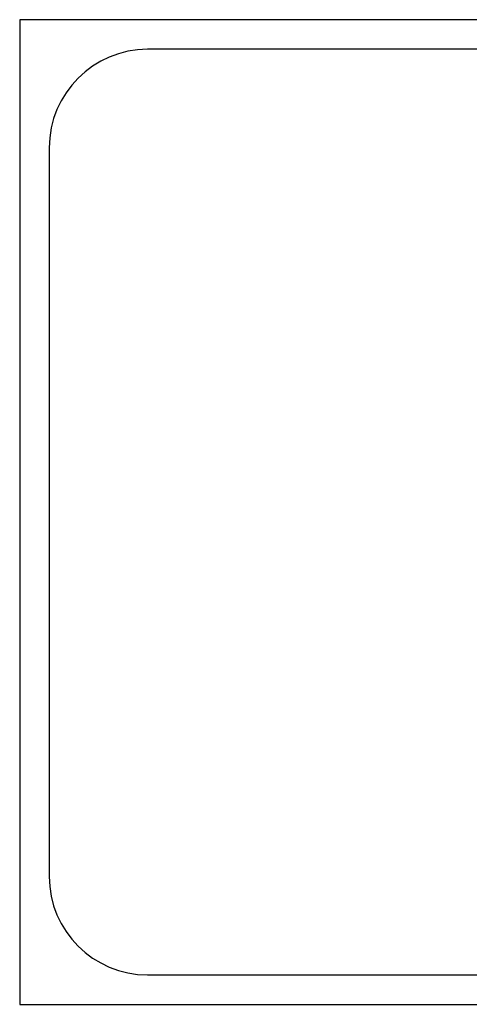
# Model space of a CAD drawing. Header units: millimetres. Extents: x 53645 to 137188, y 78097 to 135542.
# Tile 32 of 256: x 70074 to 70531, y 85993 to 86993. Entities that reach past the tile are written whole.
import ezdxf

# ---------------------------------------------------------------- set-up
doc = ezdxf.new("R2010")
doc.units = ezdxf.units.MM

# ---------------------------------------------------------------- blocks, each defined once
blk = doc.blocks.new('bed')
at = {"color": 0, "ltscale": 20}
for p, q in [((25893.6, 70641.3), (25893.6, 69641.3)), ((27893.6, 70641.3), (25893.6, 70641.3)), ((27863.6, 70611.3), (26023.6, 70611.3)), ((25923.6, 70511.3), (25923.6, 69771.3)), ((26023.6, 69671.3), (27863.6, 69671.3)), ((25893.6, 69641.3), (27893.6, 69641.3))]:
    blk.add_line(p, q, dxfattribs=at)
for centre, start, end in [((26023.6, 70511.3), 90, 180), ((26023.6, 69771.3), 180, 270)]:
    blk.add_arc(centre, 100, start, end, dxfattribs=at)
blk = doc.blocks.new('3432')
at = {"color": 0}
blk.add_blockref('bed', (-34921, -68351.1), dxfattribs=at)

msp = doc.modelspace()

# ---------------------------------------------------------------- block references
msp.add_blockref('3432', (79101.6, 84702.8))

doc.saveas('drawing.dxf')
